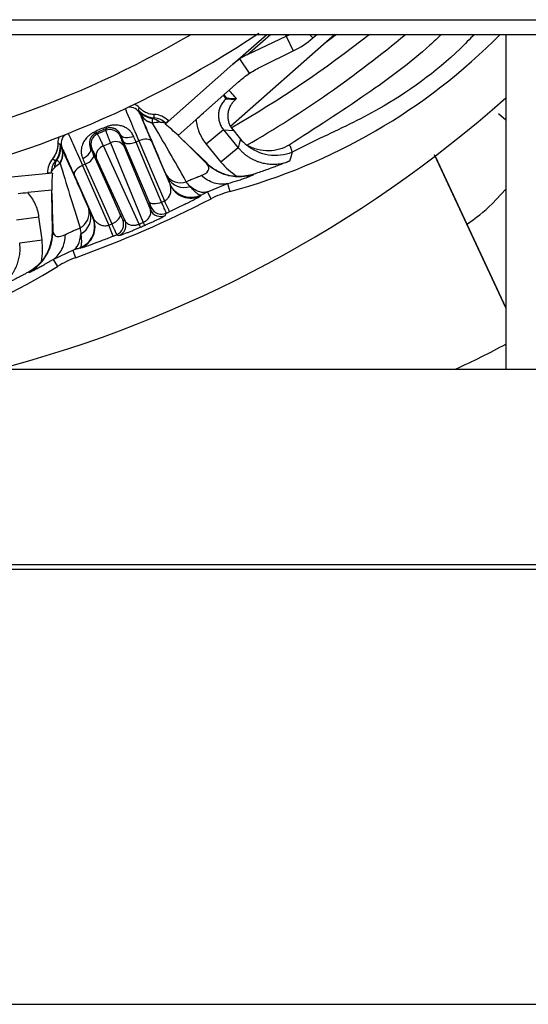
# Model space of a CAD drawing. Header units: millimetres. Extents: x 0 to 39025, y -31299 to 8400.
# Tile 11 of 209: x 6967 to 6990, y -24418 to -24374. Entities that reach past the tile are written whole.
import ezdxf

# ---------------------------------------------------------------- set-up
doc = ezdxf.new("R2010")
doc.units = ezdxf.units.MM

# ---------------------------------------------------------------- blocks, each defined once
blk = doc.blocks.new('Adapt 2 S (spredaj)')
at = {"linetype": 'Continuous', "lineweight": 25}
for p, q in [((7.21, 457.885), (1142.79, 457.885)), ((7.21, 457.234), (1142.79, 457.234)), ((377.405, 457.234), (372.778, 453.141)), ((372.883, 455.904), (374.386, 457.234)), ((373.533, 456.336), (374.548, 457.234)), ((375.252, 457.154), (375.214, 457.234)), ((376.288, 457.234), (376.43, 457.073)), ((376.43, 457.073), (376.612, 457.234)), ((377.489, 457.234), (376.951, 456.832)), ((385, 457.234), (385, 442.35)), ((373.533, 456.336), (375.252, 457.154)), ((375.252, 457.154), (375.563, 456.499)), ((374.158, 455.811), (375.563, 456.499)), ((372.883, 455.904), (369.87, 453.238)), ((373.626, 455.504), (373.198, 456.147)), ((373.134, 455.125), (371.57, 453.74)), ((372.45, 454.519), (372.579, 454.374)), ((372.615, 454.406), (372.579, 454.374)), ((372.579, 454.374), (373.002, 454.34)), ((373.042, 454.376), (373.002, 454.34)), ((368.695, 453.863), (368.72, 453.987)), ((368.767, 453.717), (368.759, 453.696)), ((384.678, 453.72), (385, 453.431)), ((369.905, 453.284), (370.016, 453.399)), ((370.016, 453.399), (370.033, 453.382)), ((371.249, 453.456), (370.446, 452.746)), ((372.469, 452.99), (371.697, 452.355)), ((372.469, 452.99), (373.123, 452.195)), ((372.469, 452.99), (372.898, 452.956)), ((372.814, 453.08), (373.222, 452.583)), ((365.107, 452.416), (365.118, 452.409)), ((367.442, 452.406), (368.903, 448.879)), ((370.542, 452.654), (371.734, 451.503)), ((376.73, 452.602), (375.514, 451.992)), ((365.273, 452.198), (365.294, 452.189)), ((368.718, 448.799), (367.135, 452.273)), ((368.041, 452.281), (369.217, 449.442)), ((371.697, 452.355), (372.35, 451.56)), ((373.123, 452.195), (372.35, 451.56)), ((364.881, 451.72), (364.893, 451.709)), ((364.893, 451.709), (364.999, 451.612)), ((368.092, 448.953), (366.818, 451.749)), ((385, 445.086), (381.833, 451.877)), ((381.944, 451.887), (381.859, 451.802)), ((381.868, 451.828), (385, 445.085)), ((364.871, 451.064), (360.866, 450.679)), ((364.814, 451.07), (364.653, 451.067)), ((364.653, 451.067), (364.654, 451.043)), ((369.928, 450.979), (369.775, 451.339)), ((373.636, 450.93), (373.802, 450.998)), ((373.809, 451.021), (373.802, 450.998)), ((364.838, 450.308), (363.771, 450.205)), ((370.091, 450.56), (370.092, 450.583)), ((371.754, 450.241), (372.013, 450.346)), ((371.916, 449.927), (371.754, 450.241)), ((372.013, 450.346), (372.65, 450.605)), ((372.65, 450.605), (372.746, 450.248)), ((364.868, 448.518), (364.839, 450.174)), ((366.323, 449.842), (366.483, 449.481)), ((371.405, 450.033), (371.458, 450.066)), ((371.458, 450.066), (371.459, 450.089)), ((363.279, 448.994), (364.271, 449.126)), ((364.406, 448.106), (364.271, 449.126)), ((369.847, 449.165), (369.885, 449.187)), ((367.57, 448.271), (367.373, 448.759)), ((363.415, 447.974), (364.406, 448.106)), ((367.823, 448.291), (367.865, 448.304)), ((365.524, 447.525), (365.777, 447.643)), ((365.777, 447.643), (365.897, 447.31)), ((366.09, 447.754), (366.107, 447.739)), ((366.107, 447.739), (366.168, 447.756)), ((364.901, 447.236), (365.524, 447.525)), ((364.901, 447.236), (365.096, 446.922)), ((363.827, 446.661), (363.806, 446.672)), ((247, 442.35), (818, 442.35)), ((16.213, 433.684), (1133.335, 433.684)), ((16.213, 433.465), (1133.335, 433.465)), ((7.21, 414.135), (1142.79, 414.135))]:
    blk.add_line(p, q, dxfattribs=at)
at = {"linetype": 'Continuous', "lineweight": 25, "flags": 128}
for points in [[(375.252, 457.154), (375.346, 457.201), (375.407, 457.234)], [(366.777, 452.836), (366.825, 452.821), (366.862, 452.809)], [(367.236, 452.971), (367.257, 453.017), (367.274, 453.052)], [(365.118, 452.409), (365.172, 452.376), (365.215, 452.349)], [(367.877, 452.705), (367.89, 452.736), (367.9, 452.76)], [(368.477, 452.702), (368.385, 452.668), (368.292, 452.646), (368.202, 452.635), (368.118, 452.637), (368.043, 452.651), (367.98, 452.677), (367.932, 452.714), (367.9, 452.76)], [(369.158, 449.789), (368.524, 451.285), (368.027, 452.46)], [(368.585, 452.444), (368.494, 452.41), (368.402, 452.385), (368.314, 452.37), (368.232, 452.367), (368.16, 452.374), (368.1, 452.393), (368.055, 452.422), (368.027, 452.46)], [(369.716, 449.774), (369.08, 451.275), (368.585, 452.444)], [(369.266, 452.482), (369.238, 452.52), (369.193, 452.549), (369.133, 452.568), (369.061, 452.576), (368.979, 452.572), (368.89, 452.557), (368.798, 452.532), (368.707, 452.497)], [(368.707, 452.497), (369.344, 451.012), (369.849, 449.836)], [(369.266, 452.482), (369.728, 451.406), (370.091, 450.56)], [(373.222, 452.583), (373.167, 452.366), (373.123, 452.195)], [(366.213, 451.718), (366.3, 451.762), (366.38, 451.814), (366.449, 451.873), (366.505, 451.936), (366.546, 452), (366.57, 452.064), (366.576, 452.124), (366.564, 452.179)], [(366.564, 452.179), (366.595, 452.168), (366.619, 452.159)], [(375.514, 451.992), (375.45, 451.775), (375.399, 451.604)], [(366.327, 451.463), (366.415, 451.506), (366.496, 451.556), (366.567, 451.61), (366.625, 451.668), (366.669, 451.726), (366.696, 451.782), (366.705, 451.835), (366.697, 451.882)], [(366.697, 451.882), (367.358, 450.399), (367.878, 449.233)], [(371.729, 451.482), (371.732, 451.494), (371.734, 451.503)], [(366.206, 451.41), (366.118, 451.367), (366.037, 451.317), (365.965, 451.262), (365.907, 451.204), (365.863, 451.146), (365.836, 451.09), (365.827, 451.037), (365.836, 450.99)], [(366.206, 451.41), (366.857, 449.931), (367.373, 448.759)], [(366.327, 451.463), (366.987, 449.985), (367.509, 448.814)], [(365.836, 450.99), (366.308, 449.919), (366.679, 449.076)], [(385, 450.356), (384.802, 450.129), (384.394, 449.706)], [(369.716, 449.774), (369.625, 449.739), (369.534, 449.714), (369.445, 449.7), (369.363, 449.696), (369.291, 449.704), (369.232, 449.723), (369.187, 449.751), (369.158, 449.789)], [(370.072, 449.359), (370.067, 449.369), (370.055, 449.395), (370.036, 449.436), (370.01, 449.491), (369.978, 449.56), (369.94, 449.642), (369.897, 449.734), (369.849, 449.836)], [(369.217, 449.442), (369.239, 449.5), (369.256, 449.545)], [(366.662, 449.091), (366.671, 449.083), (366.679, 449.076)], [(367.509, 448.814), (367.597, 448.857), (367.677, 448.907), (367.748, 448.962), (367.807, 449.019), (367.85, 449.077), (367.877, 449.134), (367.887, 449.186), (367.878, 449.233)], [(367.99, 448.994), (368.047, 448.971), (368.092, 448.953)], [(369.885, 449.187), (369.907, 449.245), (369.925, 449.291)], [(364.868, 448.518), (364.879, 448.512), (364.887, 448.507)], [(367.72, 448.332), (367.778, 448.309), (367.823, 448.291)]]:
    blk.add_lwpolyline(points, dxfattribs=at)
at = {"linetype": 'Continuous', "lineweight": 25}
for centre, radius, start, end in [((348.5, 495.55), 44.447, 255.005, 300.4507), ((348.5, 495.55), 46, 255.6215, 303.7264), ((365.825, 475.968), 26.635, 285.0609, 315.3026), ((348.5, 495.55), 48.928, 299.7887, 308.4527), ((348.5, 495.55), 49.95, 300.0325, 309.9064), ((373.962, 459.863), 3.725, 295.4538, 311.5), ((348.5, 495.55), 55, 284.6989, 311.5778), ((368.3, 453.496), 0.5, 23.5052, 99.7451), ((369.454, 454.515), 1, 220.6753, 265.8791), ((369.463, 454.461), 0.982, 219.0917, 261.4354), ((369.442, 454.042), 0.749, 205.7227, 260.1423), ((369.436, 454.02), 0.736, 205.8604, 260.4162), ((369.157, 452.8), 0.708, 49.6451, 76.9677), ((369.322, 452.679), 0.84, 46, 85.8762), ((369.322, 452.679), 1, 46, 86.4614), ((366.837, 452.943), 0.122, 204.8119, 240.3329), ((367.418, 452.506), 0.5, 23.5195, 111.4278), ((367.155, 453.081), 0.122, 346.6618, 22.1872), ((365.752, 452.389), 0.5, 127.2549, 203.4948), ((367.078, 452.358), 0.5, 115.572, 203.4805), ((367.673, 452.017), 0.453, 35.7379, 120.7251), ((364.221, 452.239), 1, 321.1209, 6.3247), ((364.575, 451.926), 0.749, 326.8577, 21.2775), ((364.594, 451.915), 0.736, 326.5833, 21.1395), ((367.262, 451.838), 0.453, 106.2749, 191.2621), ((374.949, 451.952), 0.567, 4.0032, 40.0071), ((365.653, 451.084), 1, 140.5385, 181), ((365.653, 451.084), 0.84, 141.1238, 181), ((370.563, 451.406), 0.765, 213.929, 289.1917), ((370.714, 451.282), 0.849, 210.2449, 288.4524), ((371.008, 450.959), 1, 203.5142, 296.7746), ((373.842, 446.174), 4.219, 105.0609, 117.1689), ((348.5, 495.55), 51.281, 289.8311, 297.1689), ((348.5, 495.55), 50.454, 294.8666, 295.0334), ((365.738, 449.308), 0.765, 297.8088, 13.0713), ((365.726, 449.113), 0.849, 298.5473, 16.7544), ((369.676, 449.642), 0.5, 203.521, 294.7407), ((369.715, 449.744), 0.5, 203.521, 294.8299), ((348.5, 495.55), 50.98, 294.8509, 295.0334), ((379.057, 455.145), 7.62, 303.3962, 314.4609), ((365.762, 448.678), 1, 290.2254, 23.4858), ((367.532, 448.795), 0.5, 292.1701, 23.479), ((367.633, 448.754), 0.5, 292.2593, 23.479), ((379.601, 453.537), 11.669, 203.5288, 204.2475), ((348.5, 495.55), 50.454, 291.9666, 292.1334), ((358.029, 444.158), 11.653, 22.7517, 23.4713), ((348.5, 495.55), 50.98, 291.9666, 292.1491), ((367.328, 443.341), 4.219, 109.8311, 121.9391), ((351.006, 469.524), 26.635, 249.0609, 301.9391)]:
    blk.add_arc(centre, radius, start, end, dxfattribs=at)
for points, knots in [([(382.137, 457.234), (381.971, 457.074), (380.948, 456.097), (378.69, 454.442), (376.539, 453.059), (375.383, 452.317)], [0, 0, 0, 0, 0.082597, 0.507154, 1, 1, 1, 1]), ([(383.612, 457.234), (383.4, 457.018), (382.137, 455.736), (379.848, 454.069), (377.617, 453.019), (376.73, 452.602)], [0, 0, 0, 0, 0.108633, 0.645709, 1, 1, 1, 1]), ([(372.579, 454.374), (372.554, 454.351), (372.506, 454.305), (372.443, 454.229), (372.387, 454.148), (372.341, 454.063), (372.303, 453.975), (372.274, 453.886), (372.254, 453.795), (372.239, 453.673), (372.241, 453.518), (372.279, 453.332), (372.352, 453.15), (372.43, 453.044), (372.469, 452.99)], [0, 0, 0, 0, 0.065492, 0.13015, 0.193975, 0.256968, 0.31913, 0.380462, 0.440965, 0.50064, 0.620251, 0.743342, 0.869923, 1, 1, 1, 1]), ([(372.487, 454.552), (372.487, 454.552), (372.487, 454.551), (372.488, 454.55), (372.489, 454.548), (372.492, 454.544), (372.499, 454.534), (372.517, 454.511), (372.551, 454.472), (372.584, 454.435), (372.608, 454.41), (372.613, 454.407), (372.615, 454.406)], [0, 0, 0, 0, 0.002608, 0.00526, 0.010628, 0.021974, 0.047241, 0.108198, 0.282994, 0.559157, 0.773688, 1, 1, 1, 1]), ([(372.778, 453.141), (372.767, 453.163), (372.746, 453.209), (372.719, 453.282), (372.697, 453.359), (372.681, 453.439), (372.671, 453.523), (372.667, 453.637), (372.681, 453.781), (372.72, 453.922), (372.765, 454.027), (372.816, 454.124), (372.89, 454.232), (372.966, 454.305), (373.002, 454.34)], [0, 0, 0, 0, 0.055753, 0.113814, 0.1743242, 0.2374087, 0.2984414, 0.3663206, 0.5006731, 0.6357842, 0.7046316, 0.7654076, 0.8868304, 1, 1, 1, 1]), ([(368.105, 453.937), (368.122, 453.886), (368.186, 453.727), (368.395, 453.228), (368.539, 452.888), (368.707, 452.497)], [0, 0, 0, 0, 0.5, 0.5, 1, 1, 1, 1]), ([(368.767, 453.717), (368.761, 453.73), (368.75, 453.757), (368.734, 453.788), (368.719, 453.812), (368.708, 453.831), (368.704, 453.838), (368.702, 453.842)], [0, 0, 0, 0, 0.196768, 0.394866, 0.594583, 0.796202, 1, 1, 1, 1]), ([(368.72, 453.987), (368.735, 453.972), (368.773, 453.934), (368.862, 453.859), (369.002, 453.772), (369.162, 453.712), (369.293, 453.685), (369.357, 453.68), (369.383, 453.678)], [0, 0, 0, 0, 0.082467, 0.216874, 0.465147, 0.739121, 0.896548, 1, 1, 1, 1]), ([(368.759, 453.696), (368.758, 453.693), (368.768, 453.664), (368.813, 453.551), (368.848, 453.468), (368.936, 453.255), (368.991, 453.125), (369.118, 452.827), (369.189, 452.661), (369.266, 452.482)], [0, 0, 0, 0, 0.25, 0.25, 0.5, 0.5, 0.75, 0.75, 1, 1, 1, 1]), ([(369.775, 451.339), (369.581, 451.795), (369.222, 452.639), (368.915, 453.365), (368.774, 453.699)], [0, 0, 0, 0, 0.540104, 1, 1, 1, 1]), ([(369.314, 453.304), (369.311, 453.356), (369.307, 453.397), (369.305, 453.459), (369.308, 453.48), (369.317, 453.49)], [0, 0, 0, 0, 0.5, 0.5, 1, 1, 1, 1]), ([(370.814, 450.684), (370.551, 451.147), (370.293, 451.6), (369.79, 452.475), (369.545, 452.898), (369.314, 453.294)], [0, 0, 0, 0, 0.5, 0.5, 1, 1, 1, 1]), ([(369.616, 453.34), (369.64, 453.339), (369.688, 453.337), (369.749, 453.331), (369.802, 453.322), (369.847, 453.312), (369.882, 453.299), (369.897, 453.289), (369.905, 453.284)], [0, 0, 0, 0, 0.158644, 0.320852, 0.486316, 0.654781, 0.826046, 1, 1, 1, 1]), ([(371.249, 453.456), (371.266, 453.257), (371.312, 453.06), (371.466, 452.683), (371.57, 452.509), (371.697, 452.355)], [0, 0, 0, 0, 0.5, 0.5, 1, 1, 1, 1]), ([(365.563, 452.832), (365.589, 452.785), (365.661, 452.629), (365.884, 452.136), (366.034, 451.799), (366.206, 451.41)], [0, 0, 0, 0, 0.5, 0.5, 1, 1, 1, 1]), ([(366.726, 452.891), (366.706, 452.881), (366.663, 452.859), (366.577, 452.807), (366.48, 452.732), (366.362, 452.615), (366.243, 452.447), (366.159, 452.234), (366.139, 452.018), (366.162, 451.849), (366.198, 451.756), (366.213, 451.718)], [0, 0, 0, 0, 0.0404142, 0.0838562, 0.1796242, 0.2686492, 0.4153433, 0.621522, 0.7861828, 0.9121417, 1, 1, 1, 1]), ([(366.777, 452.836), (366.768, 452.832), (366.749, 452.822), (366.723, 452.806), (366.698, 452.787), (366.674, 452.767), (366.64, 452.735), (366.6, 452.686), (366.569, 452.633), (366.547, 452.584), (366.533, 452.542), (366.522, 452.495), (366.514, 452.431), (366.514, 452.352), (366.53, 452.262), (366.553, 452.205), (366.564, 452.179)], [0, 0, 0, 0, 0.0226988, 0.0474974, 0.0750785, 0.1059352, 0.1404155, 0.2263684, 0.3389797, 0.3956735, 0.4649058, 0.5387999, 0.6129321, 0.7626914, 0.8917182, 1, 1, 1, 1]), ([(367.236, 452.971), (367.236, 452.969), (367.235, 452.965), (367.24, 452.947), (367.248, 452.92), (367.259, 452.886), (367.274, 452.844), (367.292, 452.796), (367.312, 452.741), (367.334, 452.682), (367.359, 452.619), (367.385, 452.551), (367.412, 452.481), (367.432, 452.431), (367.442, 452.406)], [0, 0, 0, 0, 0.094283, 0.186638, 0.277001, 0.365342, 0.451669, 0.53599, 0.618317, 0.698654, 0.777008, 0.853371, 0.927712, 1, 1, 1, 1]), ([(368.477, 452.702), (368.466, 452.726), (368.44, 452.781), (368.386, 452.864), (368.308, 452.955), (368.202, 453.044), (368.064, 453.123), (367.893, 453.182), (367.72, 453.205), (367.575, 453.2), (367.478, 453.186), (367.404, 453.17), (367.335, 453.151), (367.29, 453.135), (367.268, 453.127)], [0, 0, 0, 0, 0.056313, 0.129049, 0.218189, 0.324069, 0.445378, 0.583457, 0.730867, 0.8205, 0.871869, 0.916307, 0.959495, 1, 1, 1, 1]), ([(367.9, 452.76), (367.893, 452.775), (367.879, 452.808), (367.852, 452.853), (367.82, 452.896), (367.782, 452.939), (367.728, 452.987), (367.671, 453.023), (367.616, 453.048), (367.565, 453.066), (367.504, 453.08), (367.435, 453.084), (367.376, 453.079), (367.325, 453.07), (367.29, 453.058), (367.274, 453.052)], [0, 0, 0, 0, 0.06413, 0.134871, 0.212237, 0.292089, 0.387925, 0.535938, 0.599707, 0.662047, 0.774958, 0.861156, 0.91587, 0.961393, 1, 1, 1, 1]), ([(365.107, 452.416), (365.108, 452.395), (365.11, 452.34), (365.103, 452.221), (365.07, 452.057), (365.004, 451.9), (364.936, 451.789), (364.897, 451.74), (364.881, 451.72)], [0, 0, 0, 0, 0.082482, 0.2217, 0.479156, 0.747028, 0.900343, 1, 1, 1, 1]), ([(367.135, 452.273), (367.121, 452.302), (367.094, 452.36), (367.055, 452.44), (367.018, 452.516), (366.984, 452.586), (366.952, 452.649), (366.925, 452.703), (366.901, 452.748), (366.882, 452.781), (366.869, 452.804), (366.864, 452.807), (366.862, 452.809)], [0, 0, 0, 0, 0.087034, 0.177005, 0.269861, 0.365565, 0.464122, 0.565544, 0.669847, 0.777047, 0.88713, 1, 1, 1, 1]), ([(367.877, 452.705), (367.875, 452.701), (367.889, 452.661), (367.945, 452.516), (367.987, 452.411), (368.041, 452.281)], [0, 0, 0, 0, 0.5, 0.5, 1, 1, 1, 1]), ([(365.063, 451.641), (365.13, 451.738), (365.181, 451.851), (365.237, 452.089), (365.242, 452.213), (365.226, 452.331)], [0, 0, 0, 0, 0.5, 0.5, 1, 1, 1, 1]), ([(365.226, 452.331), (365.227, 452.325), (365.231, 452.315), (365.239, 452.285), (365.251, 452.247), (365.266, 452.214), (365.273, 452.198)], [0, 0, 0, 0, 0.254386, 0.505483, 0.753835, 1, 1, 1, 1]), ([(365.281, 452.18), (365.475, 451.747), (365.799, 451.021), (366.172, 450.181), (366.323, 449.842)], [0, 0, 0, 0, 0.5969654, 1, 1, 1, 1]), ([(365.294, 452.189), (365.296, 452.188), (365.311, 452.16), (365.363, 452.05), (365.4, 451.969), (365.495, 451.759), (365.552, 451.631), (365.684, 451.335), (365.757, 451.171), (365.836, 450.99)], [0, 0, 0, 0, 0.25, 0.25, 0.5, 0.5, 0.75, 0.75, 1, 1, 1, 1]), ([(366.818, 451.749), (366.759, 451.878), (366.712, 451.98), (366.644, 452.12), (366.624, 452.157), (366.619, 452.159)], [0, 0, 0, 0, 0.5, 0.5, 1, 1, 1, 1]), ([(373.123, 452.195), (373.154, 452.159), (373.217, 452.085), (373.32, 451.985), (373.43, 451.892), (373.545, 451.808), (373.665, 451.733), (373.787, 451.668), (373.912, 451.612), (374.037, 451.566), (374.198, 451.518), (374.4, 451.479), (374.646, 451.46), (374.899, 451.474), (375.153, 451.518), (375.317, 451.575), (375.399, 451.604)], [0, 0, 0, 0, 0.057534, 0.114995, 0.172193, 0.22894, 0.285052, 0.340357, 0.394693, 0.447915, 0.499888, 0.594508, 0.692755, 0.793763, 0.896536, 1, 1, 1, 1]), ([(375.383, 452.317), (375.251, 452.236), (375.109, 452.174), (374.804, 452.086), (374.643, 452.062), (374.315, 452.056), (374.148, 452.075), (373.817, 452.158), (373.656, 452.221), (373.499, 452.306)], [0, 0, 0, 0, 0.25, 0.25, 0.5, 0.5, 0.75, 0.75, 1, 1, 1, 1]), ([(375.514, 451.992), (375.184, 451.859), (374.818, 451.817), (374.114, 451.927), (373.776, 452.078), (373.499, 452.306)], [0, 0, 0, 0, 0.5, 0.5, 1, 1, 1, 1]), ([(365.063, 451.641), (365.077, 451.64), (365.094, 451.628), (365.138, 451.585), (365.166, 451.553), (365.202, 451.516)], [0, 0, 0, 0, 0.5, 0.5, 1, 1, 1, 1]), ([(365.209, 451.509), (365.341, 451.07), (365.483, 450.603), (365.781, 449.638), (365.936, 449.14), (366.095, 448.631)], [0, 0, 0, 0, 0.5, 0.5, 1, 1, 1, 1]), ([(371.734, 451.503), (371.771, 451.469), (371.844, 451.402), (371.962, 451.311), (372.086, 451.228), (372.216, 451.154), (372.381, 451.076), (372.584, 451.002), (372.826, 450.944), (372.992, 450.93), (373.075, 450.923)], [0, 0, 0, 0, 0.100494, 0.20023, 0.299729, 0.399514, 0.500106, 0.667048, 0.83287, 1, 1, 1, 1]), ([(375.399, 451.604), (375.317, 451.571), (375.175, 451.514), (374.961, 451.431), (374.764, 451.356), (374.543, 451.274), (374.309, 451.19), (374.058, 451.103), (373.89, 451.048), (373.809, 451.021)], [0, 0, 0, 0, 0.165973, 0.288702, 0.427063, 0.552166, 0.711935, 0.860926, 1, 1, 1, 1]), ([(364.814, 451.07), (364.815, 451.079), (364.818, 451.097), (364.833, 451.132), (364.855, 451.171), (364.885, 451.216), (364.923, 451.265), (364.954, 451.302), (364.969, 451.32)], [0, 0, 0, 0, 0.173838, 0.345031, 0.513474, 0.678952, 0.841255, 1, 1, 1, 1]), ([(371.475, 450.961), (371.621, 451.015), (371.739, 451.091), (371.842, 451.27), (371.83, 451.373), (371.729, 451.482)], [0, 0, 0, 0, 0.5, 0.5, 1, 1, 1, 1]), ([(373.802, 450.998), (373.633, 450.944), (373.451, 450.91), (373.077, 450.893), (372.885, 450.911), (372.513, 450.997), (372.333, 451.067), (372.005, 451.248), (371.857, 451.359), (371.729, 451.482)], [0, 0, 0, 0, 0.25, 0.25, 0.5, 0.5, 0.75, 0.75, 1, 1, 1, 1]), ([(370.092, 450.583), (370.092, 450.585), (370.082, 450.61), (370.045, 450.703), (370.017, 450.769), (369.981, 450.854)], [0, 0, 0, 0, 0.5, 0.5, 1, 1, 1, 1]), ([(370.814, 450.684), (370.85, 450.701), (370.918, 450.735), (371.014, 450.778), (371.1, 450.815), (371.21, 450.86), (371.338, 450.91), (371.431, 450.944), (371.475, 450.961)], [0, 0, 0, 0, 0.148874, 0.286165, 0.411333, 0.523952, 0.772607, 1, 1, 1, 1]), ([(372.65, 450.605), (372.465, 450.559), (372.259, 450.565), (371.851, 450.689), (371.651, 450.807), (371.475, 450.961)], [0, 0, 0, 0, 0.5, 0.5, 1, 1, 1, 1]), ([(372.65, 450.605), (372.809, 450.652), (373.139, 450.749), (373.536, 450.882), (373.601, 450.913), (373.636, 450.93)], [0, 0, 0, 0, 0.299437, 0.622089, 1, 1, 1, 1]), ([(364.271, 449.126), (364.244, 449.324), (364.188, 449.519), (364.017, 449.888), (363.905, 450.057), (363.771, 450.205)], [0, 0, 0, 0, 0.5, 0.5, 1, 1, 1, 1]), ([(369.849, 449.836), (369.862, 449.843), (369.889, 449.858), (369.926, 449.885), (369.961, 449.916), (370.006, 449.964), (370.054, 450.033), (370.096, 450.122), (370.124, 450.223), (370.137, 450.331), (370.129, 450.427), (370.112, 450.503), (370.098, 450.541), (370.091, 450.56)], [0, 0, 0, 0, 0.035951, 0.073819, 0.114217, 0.157636, 0.252509, 0.368202, 0.487209, 0.642671, 0.80925, 0.907225, 1, 1, 1, 1]), ([(371.459, 450.089), (371.351, 450.034), (371.224, 449.995), (370.95, 449.974), (370.804, 449.992), (370.534, 450.09), (370.41, 450.169), (370.213, 450.36), (370.14, 450.471), (370.092, 450.583)], [0, 0, 0, 0, 0.25, 0.25, 0.5, 0.5, 0.75, 0.75, 1, 1, 1, 1]), ([(371.459, 450.089), (371.452, 450.087), (371.437, 450.084), (371.408, 450.091), (371.373, 450.106), (371.332, 450.132), (371.281, 450.171), (371.213, 450.23), (371.116, 450.325), (371.031, 450.422), (370.983, 450.476)], [0, 0, 0, 0, 0.09552, 0.193531, 0.293964, 0.396806, 0.502081, 0.624498, 0.790513, 1, 1, 1, 1]), ([(371.754, 450.241), (371.661, 450.198), (371.542, 450.194), (371.276, 450.275), (371.129, 450.36), (370.983, 450.476)], [0, 0, 0, 0, 0.5, 0.5, 1, 1, 1, 1]), ([(371.459, 450.089), (371.509, 450.114), (371.609, 450.166), (371.706, 450.216), (371.754, 450.241)], [0, 0, 0, 0, 0.498798, 1, 1, 1, 1]), ([(369.256, 449.545), (369.257, 449.547), (369.248, 449.571), (369.214, 449.656), (369.189, 449.717), (369.158, 449.789)], [0, 0, 0, 0, 0.5, 0.5, 1, 1, 1, 1]), ([(369.925, 449.291), (369.924, 449.292), (369.924, 449.295), (369.916, 449.314), (369.901, 449.35), (369.876, 449.409), (369.838, 449.497), (369.785, 449.618), (369.74, 449.72), (369.716, 449.774)], [0, 0, 0, 0, 0.091401, 0.200105, 0.325905, 0.468749, 0.6287, 0.805766, 1, 1, 1, 1]), ([(370.072, 449.359), (370.156, 449.398), (370.324, 449.477), (370.66, 449.64), (371.048, 449.835), (371.347, 449.994), (371.389, 450.023), (371.405, 450.033)], [0, 0, 0, 0, 0.122729, 0.247071, 0.518585, 0.821251, 1, 1, 1, 1]), ([(366.539, 449.357), (366.576, 449.273), (366.606, 449.207), (366.648, 449.116), (366.66, 449.093), (366.662, 449.091)], [0, 0, 0, 0, 0.5, 0.5, 1, 1, 1, 1]), ([(368.903, 448.879), (368.916, 448.886), (368.945, 448.899), (368.985, 448.923), (369.023, 448.95), (369.072, 448.99), (369.126, 449.046), (369.176, 449.116), (369.213, 449.193), (369.234, 449.269), (369.24, 449.357), (369.226, 449.41), (369.217, 449.442)], [0, 0, 0, 0, 0.033952, 0.069561, 0.107904, 0.149844, 0.242692, 0.356319, 0.481118, 0.632393, 0.778297, 1, 1, 1, 1]), ([(366.09, 447.754), (366.204, 447.796), (366.319, 447.863), (366.522, 448.048), (366.607, 448.167), (366.72, 448.432), (366.747, 448.576), (366.741, 448.85), (366.71, 448.98), (366.662, 449.091)], [0, 0, 0, 0, 0.25, 0.25, 0.5, 0.5, 0.75, 0.75, 1, 1, 1, 1]), ([(366.679, 449.076), (366.687, 449.06), (366.705, 449.023), (366.749, 448.959), (366.815, 448.887), (366.902, 448.822), (366.995, 448.774), (367.089, 448.744), (367.186, 448.73), (367.281, 448.733), (367.344, 448.751), (367.373, 448.759)], [0, 0, 0, 0, 0.085655, 0.190951, 0.357655, 0.508871, 0.632394, 0.748015, 0.842979, 0.926483, 1, 1, 1, 1]), ([(367.878, 449.233), (367.91, 449.161), (367.938, 449.101), (367.977, 449.018), (367.988, 448.995), (367.99, 448.994)], [0, 0, 0, 0, 0.5, 0.5, 1, 1, 1, 1]), ([(368.092, 448.953), (368.101, 448.937), (368.117, 448.909), (368.149, 448.873), (368.179, 448.846), (368.221, 448.816), (368.277, 448.786), (368.359, 448.761), (368.444, 448.749), (368.527, 448.75), (368.599, 448.762), (368.66, 448.776), (368.699, 448.792), (368.718, 448.799)], [0, 0, 0, 0, 0.119764, 0.220873, 0.303332, 0.367144, 0.518943, 0.64412, 0.758068, 0.851084, 0.905797, 0.954676, 1, 1, 1, 1]), ([(368.962, 448.745), (369.01, 448.767), (369.109, 448.81), (369.257, 448.877), (369.405, 448.945), (369.608, 449.04), (369.798, 449.134), (369.832, 449.156), (369.847, 449.165)], [0, 0, 0, 0, 0.093582, 0.189952, 0.304981, 0.427936, 0.740439, 1, 1, 1, 1]), ([(363.827, 446.661), (363.982, 446.747), (364.131, 446.858), (364.398, 447.12), (364.517, 447.272), (364.707, 447.603), (364.779, 447.782), (364.87, 448.146), (364.89, 448.33), (364.887, 448.507)], [0, 0, 0, 0, 0.25, 0.25, 0.5, 0.5, 0.75, 0.75, 1, 1, 1, 1]), ([(364.378, 447.142), (364.409, 447.181), (364.472, 447.258), (364.555, 447.382), (364.63, 447.511), (364.695, 447.646), (364.762, 447.816), (364.822, 448.023), (364.864, 448.269), (364.867, 448.435), (364.868, 448.518)], [0, 0, 0, 0, 0.100487, 0.200217, 0.299709, 0.39949, 0.500079, 0.667028, 0.832858, 1, 1, 1, 1]), ([(364.887, 448.507), (364.898, 448.359), (364.965, 448.28), (365.166, 448.233), (365.302, 448.268), (365.442, 448.337)], [0, 0, 0, 0, 0.5, 0.5, 1, 1, 1, 1]), ([(365.442, 448.337), (365.469, 448.351), (365.526, 448.379), (365.621, 448.426), (365.74, 448.483), (365.896, 448.554), (366.025, 448.604), (366.095, 448.631)], [0, 0, 0, 0, 0.149212, 0.308046, 0.476272, 0.713989, 1, 1, 1, 1]), ([(367.509, 448.814), (367.52, 448.788), (367.542, 448.737), (367.572, 448.667), (367.599, 448.605), (367.622, 448.551), (367.643, 448.504), (367.66, 448.464), (367.675, 448.431), (367.687, 448.404), (367.697, 448.382), (367.704, 448.365), (367.71, 448.352), (367.715, 448.343), (367.718, 448.337), (367.719, 448.333), (367.72, 448.332), (367.72, 448.332)], [0, 0, 0, 0, 0.092768, 0.181919, 0.267337, 0.348974, 0.426849, 0.500978, 0.571374, 0.638043, 0.700988, 0.760212, 0.815706, 0.867447, 0.915416, 0.959601, 1, 1, 1, 1]), ([(367.865, 448.304), (367.882, 448.308), (367.921, 448.318), (368.118, 448.393), (368.328, 448.476), (368.478, 448.538), (368.629, 448.601), (368.727, 448.644), (368.776, 448.665)], [0, 0, 0, 0, 0.256411, 0.571274, 0.694758, 0.810315, 0.906503, 1, 1, 1, 1]), ([(364.901, 447.236), (365.063, 447.341), (365.2, 447.498), (365.385, 447.883), (365.434, 448.108), (365.442, 448.337)], [0, 0, 0, 0, 0.5, 0.5, 1, 1, 1, 1]), ([(365.777, 447.642), (365.872, 447.681), (365.955, 447.763), (366.078, 448.011), (366.117, 448.177), (366.131, 448.367)], [0, 0, 0, 0, 0.5, 0.5, 1, 1, 1, 1]), ([(366.131, 448.367), (366.135, 448.334), (366.142, 448.27), (366.148, 448.187), (366.152, 448.116), (366.154, 448.058), (366.154, 448.01), (366.152, 447.971), (366.149, 447.911), (366.14, 447.841), (366.12, 447.779), (366.1, 447.762), (366.09, 447.754)], [0, 0, 0, 0, 0.094876, 0.181867, 0.260963, 0.332163, 0.395469, 0.450878, 0.49838, 0.672395, 0.839665, 1, 1, 1, 1]), ([(366.168, 447.756), (366.186, 447.76), (366.235, 447.772), (366.556, 447.882), (366.963, 448.033), (367.312, 448.168), (367.484, 448.237), (367.57, 448.271)], [0, 0, 0, 0, 0.1788317, 0.4815669, 0.7531848, 0.8774021, 1, 1, 1, 1]), ([(362.295, 445.907), (362.338, 445.928), (362.424, 445.972), (362.547, 446.048), (362.663, 446.132), (362.773, 446.224), (362.874, 446.322), (362.967, 446.425), (363.051, 446.533), (363.126, 446.644), (363.211, 446.789), (363.298, 446.975), (363.374, 447.209), (363.422, 447.458), (363.44, 447.716), (363.423, 447.888), (363.415, 447.974)], [0, 0, 0, 0, 0.057527, 0.114991, 0.172204, 0.228979, 0.285135, 0.340502, 0.39492, 0.448242, 0.500336, 0.594745, 0.69285, 0.793777, 0.896522, 1, 1, 1, 1]), ([(365.777, 447.643), (365.829, 447.661), (365.932, 447.697), (366.037, 447.735), (366.09, 447.754)], [0, 0, 0, 0, 0.501261, 1, 1, 1, 1]), ([(363.827, 446.661), (363.829, 446.66), (363.834, 446.66), (363.85, 446.665), (363.871, 446.673), (363.895, 446.683), (363.94, 446.703), (364.018, 446.741), (364.15, 446.809), (364.304, 446.891), (364.465, 446.981), (364.617, 447.068), (364.754, 447.148), (364.853, 447.207), (364.901, 447.236)], [0, 0, 0, 0, 0.069554, 0.133341, 0.191328, 0.243475, 0.28975, 0.429256, 0.54861, 0.671783, 0.782678, 0.857874, 0.930329, 1, 1, 1, 1]), ([(363.806, 446.672), (363.761, 446.647), (363.67, 446.597), (363.533, 446.523), (363.393, 446.449), (363.248, 446.373), (363.088, 446.291), (362.909, 446.201), (362.72, 446.108), (362.514, 446.009), (362.375, 445.944), (362.295, 445.907)], [0, 0, 0, 0, 0.082414, 0.168263, 0.257759, 0.351087, 0.448411, 0.573457, 0.711884, 0.834617, 1, 1, 1, 1]), ([(382.757, 442.35), (383.153, 442.535), (383.989, 442.928), (384.651, 443.283), (385, 443.471)], [0, 0, 0, 0, 0.472369, 1, 1, 1, 1])]:
    blk.add_open_spline(points, degree=3, knots=knots, dxfattribs=at)
for points in [[(373.533, 456.336), (373.419, 456.282), (373.307, 456.218), (373.198, 456.147)], [(373.198, 456.147), (373.087, 456.072), (372.981, 455.991), (372.883, 455.904)], [(373.134, 455.125), (373.287, 455.26), (373.451, 455.387), (373.626, 455.504)], [(373.626, 455.504), (373.798, 455.62), (373.976, 455.722), (374.158, 455.811)], [(373.042, 454.376), (372.836, 454.606), (372.71, 454.749), (372.711, 454.75)], [(372.615, 454.406), (372.752, 454.395), (372.894, 454.386), (373.042, 454.376)], [(368.72, 453.987), (368.659, 454.051), (368.58, 454.099), (368.495, 454.123)], [(368.702, 453.842), (368.693, 453.857), (368.695, 453.86), (368.695, 453.863)], [(368.774, 453.699), (368.772, 453.705), (368.769, 453.711), (368.767, 453.717)], [(371.249, 453.456), (371.355, 453.55), (371.462, 453.645), (371.57, 453.74)], [(369.314, 453.294), (369.421, 453.328), (369.522, 453.343), (369.616, 453.34)], [(369.314, 453.294), (369.314, 453.298), (369.314, 453.301), (369.314, 453.304)], [(369.317, 453.49), (369.345, 453.508), (369.382, 453.512), (369.382, 453.517)], [(369.382, 453.517), (369.383, 453.571), (369.383, 453.624), (369.383, 453.678)], [(369.913, 453.276), (369.91, 453.278), (369.908, 453.281), (369.905, 453.284)], [(367.268, 453.127), (367.084, 453.056), (366.904, 452.977), (366.726, 452.891)], [(367.274, 453.052), (367.105, 452.989), (366.939, 452.916), (366.777, 452.836)], [(366.862, 452.809), (366.985, 452.868), (367.109, 452.922), (367.236, 452.971)], [(370.447, 452.747), (370.262, 452.921), (370.069, 453.085), (369.87, 453.238)], [(372.778, 453.141), (372.812, 453.074), (372.852, 453.012), (372.898, 452.956)], [(364.893, 451.709), (365.052, 451.903), (365.134, 452.159), (365.118, 452.409)], [(365.161, 452.673), (365.121, 452.594), (365.102, 452.504), (365.107, 452.416)], [(367.135, 452.273), (367.235, 452.322), (367.337, 452.367), (367.442, 452.406)], [(368.027, 452.46), (367.983, 452.563), (367.941, 452.663), (367.9, 452.76)], [(368.585, 452.444), (368.548, 452.533), (368.511, 452.619), (368.477, 452.702)], [(368.707, 452.497), (368.666, 452.479), (368.626, 452.462), (368.585, 452.444)], [(370.446, 452.746), (370.478, 452.716), (370.51, 452.685), (370.542, 452.654)], [(371.729, 451.482), (371.332, 451.875), (370.936, 452.265), (370.542, 452.654)], [(373.222, 452.583), (373.305, 452.482), (373.398, 452.389), (373.499, 452.306)], [(365.215, 452.349), (365.218, 452.348), (365.22, 452.347), (365.226, 452.331)], [(365.273, 452.198), (365.276, 452.192), (365.278, 452.186), (365.281, 452.18)], [(366.564, 452.179), (366.607, 452.083), (366.651, 451.984), (366.697, 451.882)], [(364.969, 451.32), (364.975, 451.434), (365.008, 451.546), (365.063, 451.641)], [(364.969, 451.32), (365.031, 451.39), (365.111, 451.454), (365.209, 451.509)], [(364.999, 451.612), (365.003, 451.608), (365.031, 451.633), (365.063, 451.641)], [(365.202, 451.516), (365.204, 451.514), (365.206, 451.512), (365.209, 451.509)], [(366.213, 451.718), (366.25, 451.636), (366.288, 451.55), (366.327, 451.463)], [(372.35, 451.56), (372.556, 451.31), (372.799, 451.096), (373.075, 450.923)], [(364.814, 451.07), (364.814, 451.066), (364.814, 451.062), (364.814, 451.059)], [(364.871, 451.064), (364.847, 450.814), (364.835, 450.562), (364.837, 450.308)], [(366.327, 451.463), (366.287, 451.445), (366.247, 451.427), (366.206, 451.41)], [(369.981, 450.854), (369.964, 450.893), (369.947, 450.935), (369.928, 450.979)], [(370.983, 450.476), (370.928, 450.539), (370.872, 450.608), (370.814, 450.684)], [(373.809, 451.021), (373.597, 450.952), (373.346, 450.91), (373.075, 450.923)], [(363.344, 450.164), (363.489, 450.178), (363.631, 450.191), (363.771, 450.205)], [(364.839, 450.174), (364.838, 450.219), (364.838, 450.263), (364.838, 450.308)], [(364.839, 450.174), (364.855, 449.621), (364.871, 449.066), (364.887, 448.507)], [(366.483, 449.481), (366.503, 449.438), (366.521, 449.396), (366.539, 449.357)], [(368.718, 448.799), (368.78, 448.826), (368.841, 448.852), (368.903, 448.879)], [(366.095, 448.631), (366.111, 448.538), (366.123, 448.449), (366.131, 448.367)], [(368.776, 448.665), (368.838, 448.691), (368.9, 448.718), (368.962, 448.745)], [(364.378, 447.142), (364.44, 447.461), (364.449, 447.785), (364.406, 448.106)], [(364.378, 447.142), (364.203, 446.935), (364.001, 446.78), (363.806, 446.672)]]:
    blk.add_open_spline(points, degree=3, dxfattribs=at)

msp = doc.modelspace()

# ---------------------------------------------------------------- block references
at = {"color": 1}
msp.add_blockref('Adapt 2 S (spredaj)', (6603.639, -24832.08), dxfattribs=at)

doc.saveas('drawing.dxf')
